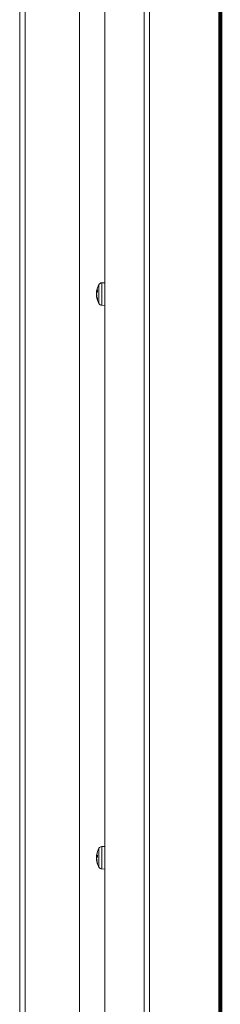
# Model space of a CAD drawing. Header units: millimetres. Extents: x -90830 to 24172, y -102460 to 73669.
# Tile 152 of 198: x 3635 to 3712, y 52595 to 52970. Entities that reach past the tile are written whole.
import ezdxf

# ---------------------------------------------------------------- set-up
doc = ezdxf.new("R2010")
doc.units = ezdxf.units.MM
doc.layers.add('Algemeen01', color=253, linetype='Continuous', lineweight=80)
doc.layers.add('at_Entity', color=253, linetype='Continuous', lineweight=9)

msp = doc.modelspace()

# ---------------------------------------------------------------- linework, layer by layer
at = {"layer": 'Algemeen01'}
msp.add_line((3711.54, 52219.82), (3711.54, 53719.82), dxfattribs=at)
at = {"layer": 'at_Entity'}
for p, q in [((3684.52, 52245.8), (3684.52, 53706.81)), ((3667.5, 52259.53), (3667.5, 53688.76)), ((3682.46, 53689.07), (3682.46, 52245.8)), ((3657.78, 52293.91), (3657.78, 53334.61)), ((3635.02, 53320.14), (3635.02, 52297.14)), ((3637.09, 52320.84), (3637.09, 53320.14)), ((3665.25, 52861.74), (3665.25, 52868.91)), ((3666.36, 52869.6), (3667.5, 52869.64)), ((3666.36, 52869.6), (3666.36, 52861.06)), ((3664.38, 52866.32), (3664.37, 52866.3)), ((3664.37, 52866.3), (3664.37, 52866.3)), ((3664.37, 52866.3), (3664.37, 52866.25)), ((3664.37, 52866.3), (3664.37, 52866.3)), ((3664.37, 52866.3), (3664.38, 52866.3)), ((3664.38, 52866.29), (3664.37, 52866.26)), ((3664.37, 52866.22), (3664.37, 52866.26)), ((3664.37, 52866.25), (3664.37, 52866.25)), ((3664.37, 52866.25), (3664.37, 52866.25)), ((3664.37, 52866.14), (3664.37, 52866.22)), ((3664.37, 52866.11), (3664.37, 52866.14)), ((3664.38, 52866.12), (3664.37, 52866.11)), ((3664.37, 52866.1), (3664.61, 52866.08)), ((3664.38, 52866), (3664.37, 52865.88)), ((3664.37, 52865.88), (3664.37, 52865.75)), ((3664.37, 52865.75), (3664.37, 52865.66)), ((3664.37, 52865.66), (3664.37, 52865.63)), ((3664.37, 52865.63), (3664.38, 52865.63)), ((3664.37, 52865.44), (3664.38, 52865.56)), ((3664.37, 52865.31), (3664.37, 52865.44)), ((3664.37, 52865.33), (3664.37, 52865.21)), ((3664.37, 52865.2), (3664.37, 52865.31)), ((3664.37, 52865.21), (3664.38, 52865.1)), ((3664.37, 52865.19), (3664.37, 52865.2)), ((3664.37, 52865.19), (3664.38, 52865.18)), ((3664.37, 52865), (3664.37, 52865.02)), ((3664.38, 52865.02), (3664.37, 52865.02)), ((3664.37, 52865.02), (3664.38, 52865.02)), ((3664.37, 52864.9), (3664.37, 52865)), ((3664.37, 52864.78), (3664.37, 52864.9)), ((3664.38, 52864.65), (3664.37, 52864.78)), ((3664.37, 52864.55), (3664.37, 52864.55)), ((3664.37, 52864.55), (3664.37, 52864.51)), ((3664.37, 52864.55), (3664.4, 52864.55)), ((3664.37, 52864.51), (3664.37, 52864.43)), ((3664.37, 52864.43), (3664.37, 52864.41)), ((3664.37, 52864.41), (3664.43, 52864.41)), ((3664.37, 52864.4), (3664.37, 52864.4)), ((3664.37, 52864.4), (3664.38, 52864.35)), ((3664.39, 52866.39), (3664.38, 52866.37)), ((3664.38, 52866.37), (3664.38, 52866.35)), ((3664.39, 52866.36), (3664.38, 52866.34)), ((3664.38, 52866.35), (3664.38, 52866.32)), ((3664.38, 52866.34), (3664.38, 52866.31)), ((3664.38, 52866.31), (3664.38, 52866.29)), ((3664.38, 52866.3), (3664.38, 52866.3)), ((3664.38, 52866.3), (3664.38, 52866.3)), ((3664.38, 52866.3), (3664.38, 52866.3)), ((3664.38, 52866.3), (3664.38, 52866.3)), ((3664.38, 52866.3), (3664.38, 52866.3)), ((3664.38, 52866.3), (3664.38, 52866.3)), ((3664.38, 52866.3), (3664.38, 52866.3)), ((3664.38, 52866.3), (3664.38, 52866.3)), ((3664.38, 52866.3), (3664.38, 52866.3)), ((3664.38, 52866.3), (3664.38, 52866.3)), ((3664.38, 52866.3), (3664.38, 52866.3)), ((3664.38, 52866.3), (3664.38, 52866.3)), ((3664.38, 52866.3), (3664.38, 52866.3)), ((3664.38, 52866.3), (3664.38, 52866.3)), ((3664.38, 52866.3), (3664.38, 52866.3)), ((3664.38, 52866.3), (3664.38, 52866.3)), ((3664.38, 52866.3), (3664.38, 52866.3)), ((3664.38, 52866.3), (3664.38, 52866.3)), ((3664.38, 52866.3), (3664.38, 52866.3)), ((3664.38, 52866.3), (3664.38, 52866.3)), ((3664.38, 52866.3), (3664.38, 52866.3)), ((3664.38, 52866.3), (3664.38, 52866.3)), ((3664.38, 52866.3), (3664.38, 52866.3)), ((3664.38, 52866.3), (3664.38, 52866.3)), ((3664.38, 52866.3), (3664.38, 52866.3)), ((3664.38, 52866.3), (3664.38, 52866.3)), ((3664.38, 52866.3), (3664.38, 52866.3)), ((3664.38, 52866.3), (3664.38, 52866.3)), ((3664.38, 52866.3), (3664.38, 52866.3)), ((3664.38, 52866.3), (3664.38, 52866.3)), ((3664.4, 52866.17), (3664.38, 52866.12)), ((3664.4, 52866.1), (3664.38, 52866)), ((3664.38, 52865.56), (3664.39, 52865.64)), ((3664.38, 52865.63), (3664.38, 52865.63)), ((3664.38, 52865.63), (3664.38, 52865.63)), ((3664.38, 52865.63), (3664.38, 52865.63)), ((3664.38, 52865.63), (3664.38, 52865.63)), ((3664.38, 52865.63), (3664.38, 52865.63)), ((3664.38, 52865.63), (3664.38, 52865.63)), ((3664.38, 52865.63), (3664.38, 52865.63)), ((3664.38, 52865.63), (3664.39, 52865.63)), ((3664.38, 52865.18), (3664.38, 52865.17)), ((3664.38, 52865.17), (3664.38, 52865.17)), ((3664.38, 52865.17), (3664.39, 52865.16)), ((3664.38, 52865.1), (3664.39, 52865.03)), ((3664.39, 52865.03), (3664.38, 52865.02)), ((3664.38, 52865.02), (3664.38, 52865.02)), ((3664.38, 52865.02), (3664.38, 52865.02)), ((3664.38, 52865.02), (3664.38, 52865.02)), ((3664.38, 52865.02), (3664.38, 52865.02)), ((3664.38, 52865.02), (3664.38, 52865.01)), ((3664.38, 52865.01), (3664.39, 52865.01)), ((3664.4, 52864.54), (3664.38, 52864.65)), ((3664.38, 52864.35), (3664.39, 52864.26)), ((3664.4, 52866.47), (3664.39, 52866.44)), ((3664.39, 52866.44), (3664.39, 52866.42)), ((3664.4, 52866.43), (3664.39, 52866.41)), ((3664.39, 52866.42), (3664.39, 52866.39)), ((3664.39, 52866.41), (3664.39, 52866.39)), ((3664.39, 52866.39), (3664.39, 52866.36)), ((3664.39, 52865.64), (3664.4, 52865.66)), ((3664.39, 52865.63), (3664.39, 52865.63)), ((3664.39, 52865.63), (3664.39, 52865.63)), ((3664.39, 52865.63), (3664.39, 52865.63)), ((3664.39, 52865.63), (3664.39, 52865.63)), ((3664.39, 52865.63), (3664.39, 52865.63)), ((3664.39, 52865.63), (3664.39, 52865.63)), ((3664.39, 52865.63), (3664.39, 52865.63)), ((3664.39, 52865.63), (3664.39, 52865.63)), ((3664.39, 52865.63), (3664.39, 52865.63)), ((3664.39, 52865.63), (3664.39, 52865.63)), ((3664.39, 52865.63), (3664.39, 52865.63)), ((3664.39, 52865.63), (3664.39, 52865.63)), ((3664.39, 52865.63), (3664.39, 52865.63)), ((3664.39, 52865.63), (3664.39, 52865.63)), ((3664.39, 52865.63), (3664.39, 52865.63)), ((3664.39, 52865.63), (3664.39, 52865.63)), ((3664.39, 52865.63), (3664.39, 52865.63)), ((3664.39, 52865.63), (3664.39, 52865.63)), ((3664.39, 52865.63), (3664.39, 52865.63)), ((3664.39, 52865.63), (3664.39, 52865.63)), ((3664.39, 52865.63), (3664.39, 52865.63)), ((3664.39, 52865.63), (3664.39, 52865.63)), ((3664.39, 52865.63), (3664.39, 52865.63)), ((3664.39, 52865.16), (3664.39, 52865.15)), ((3664.39, 52865.15), (3664.39, 52865.14)), ((3664.39, 52865.14), (3664.4, 52865.13)), ((3664.4, 52865.03), (3664.39, 52865.03)), ((3664.39, 52865.03), (3664.39, 52865.03)), ((3664.39, 52865.03), (3664.39, 52865.03)), ((3664.39, 52865.03), (3664.39, 52865.03)), ((3664.39, 52865.01), (3664.39, 52865.01)), ((3664.39, 52865.01), (3664.39, 52865)), ((3664.39, 52865), (3664.4, 52865)), ((3664.39, 52864.26), (3664.4, 52864.22)), ((3664.41, 52866.51), (3664.4, 52866.49)), ((3664.4, 52866.49), (3664.4, 52866.47)), ((3664.41, 52866.48), (3664.4, 52866.46)), ((3664.4, 52866.46), (3664.4, 52866.43)), ((3664.41, 52866.2), (3664.4, 52866.17)), ((3664.4, 52866.17), (3664.66, 52866.15)), ((3664.41, 52865.68), (3664.4, 52865.66)), ((3664.4, 52865.13), (3664.4, 52865.13)), ((3664.4, 52865.13), (3664.41, 52865.12)), ((3664.41, 52865.03), (3664.4, 52865.03)), ((3664.4, 52865.03), (3664.4, 52865.03)), ((3664.4, 52865.03), (3664.4, 52865.03)), ((3664.4, 52865.03), (3664.4, 52865.03)), ((3664.4, 52865), (3664.4, 52865)), ((3664.4, 52865), (3664.41, 52864.99)), ((3664.4, 52864.54), (3664.41, 52864.51)), ((3664.4, 52864.22), (3664.41, 52864.19)), ((3664.4, 52864.22), (3664.47, 52864.22)), ((3664.42, 52866.56), (3664.41, 52866.54)), ((3664.41, 52866.54), (3664.41, 52866.51)), ((3664.42, 52866.53), (3664.41, 52866.51)), ((3664.41, 52866.51), (3664.41, 52866.48)), ((3664.42, 52866.24), (3664.41, 52866.22)), ((3664.41, 52866.22), (3664.41, 52866.2)), ((3664.42, 52865.71), (3664.41, 52865.7)), ((3664.41, 52865.7), (3664.41, 52865.68)), ((3664.41, 52865.12), (3664.41, 52865.11)), ((3664.41, 52865.11), (3664.42, 52865.1)), ((3664.42, 52865.03), (3664.41, 52865.03)), ((3664.41, 52865.03), (3664.41, 52865.03)), ((3664.41, 52865.03), (3664.41, 52865.03)), ((3664.41, 52865.03), (3664.41, 52865.03)), ((3664.41, 52864.99), (3664.41, 52864.99)), ((3664.41, 52864.99), (3664.42, 52864.99)), ((3664.41, 52864.51), (3664.41, 52864.48)), ((3664.41, 52864.48), (3664.42, 52864.45)), ((3664.41, 52864.19), (3664.41, 52864.15)), ((3664.41, 52864.15), (3664.42, 52864.12)), ((3664.43, 52866.63), (3664.42, 52866.61)), ((3664.42, 52866.61), (3664.42, 52866.58)), ((3664.43, 52866.61), (3664.42, 52866.58)), ((3664.42, 52866.58), (3664.42, 52866.56)), ((3664.42, 52866.58), (3664.42, 52866.56)), ((3664.42, 52866.56), (3664.42, 52866.53)), ((3664.43, 52866.29), (3664.42, 52866.26)), ((3664.42, 52866.26), (3664.42, 52866.24)), ((3664.43, 52865.74), (3664.42, 52865.73)), ((3664.42, 52865.73), (3664.42, 52865.71)), ((3664.42, 52865.1), (3664.42, 52865.09)), ((3664.42, 52865.09), (3664.42, 52865.08)), ((3664.42, 52865.08), (3664.43, 52865.08)), ((3664.43, 52865.03), (3664.42, 52865.03)), ((3664.42, 52865.03), (3664.42, 52865.03)), ((3664.42, 52865.03), (3664.42, 52865.03)), ((3664.42, 52865.03), (3664.42, 52865.03)), ((3664.42, 52864.99), (3664.42, 52864.99)), ((3664.42, 52864.99), (3664.42, 52864.98)), ((3664.42, 52864.98), (3664.43, 52864.98)), ((3664.42, 52864.45), (3664.42, 52864.42)), ((3664.42, 52864.42), (3664.43, 52864.39)), ((3664.42, 52864.12), (3664.42, 52864.09)), ((3664.42, 52864.09), (3664.43, 52864.06)), ((3664.44, 52866.68), (3664.43, 52866.65)), ((3664.44, 52866.66), (3664.43, 52866.63)), ((3664.43, 52866.65), (3664.43, 52866.63)), ((3664.43, 52866.63), (3664.43, 52866.61)), ((3664.44, 52866.31), (3664.43, 52866.29)), ((3664.44, 52865.76), (3664.43, 52865.74)), ((3664.43, 52865.08), (3664.43, 52865.07)), ((3664.43, 52865.07), (3664.44, 52865.06)), ((3664.44, 52865.03), (3664.43, 52865.03)), ((3664.43, 52865.03), (3664.43, 52865.03)), ((3664.43, 52865.03), (3664.43, 52865.03)), ((3664.43, 52865.03), (3664.43, 52865.03)), ((3664.43, 52865.03), (3664.43, 52865.03)), ((3664.43, 52864.98), (3664.43, 52864.98)), ((3664.43, 52864.98), (3664.44, 52864.97)), ((3664.43, 52864.39), (3664.44, 52864.37)), ((3664.43, 52864.06), (3664.44, 52864.02)), ((3664.45, 52866.72), (3664.44, 52866.7)), ((3664.45, 52866.71), (3664.44, 52866.68)), ((3664.44, 52866.7), (3664.44, 52866.68)), ((3664.44, 52866.68), (3664.44, 52866.66)), ((3664.45, 52866.35), (3664.44, 52866.33)), ((3664.44, 52866.33), (3664.44, 52866.31)), ((3664.45, 52865.79), (3664.44, 52865.78)), ((3664.44, 52865.78), (3664.44, 52865.76)), ((3664.44, 52865.06), (3664.44, 52865.05)), ((3664.44, 52865.05), (3664.45, 52865.04)), ((3664.45, 52865.04), (3664.44, 52865.04)), ((3664.44, 52865.04), (3664.44, 52865.03)), ((3664.44, 52865.03), (3664.44, 52865.03)), ((3664.44, 52865.03), (3664.44, 52865.03)), ((3664.44, 52864.97), (3664.44, 52864.97)), ((3664.44, 52864.97), (3664.45, 52864.97)), ((3664.44, 52864.37), (3664.44, 52864.34)), ((3664.44, 52864.34), (3664.45, 52864.31)), ((3664.44, 52864.02), (3664.44, 52863.99)), ((3664.44, 52863.99), (3664.45, 52863.96)), ((3664.46, 52866.77), (3664.45, 52866.75)), ((3664.46, 52866.76), (3664.45, 52866.73)), ((3664.45, 52866.75), (3664.45, 52866.72)), ((3664.45, 52866.73), (3664.45, 52866.71)), ((3664.46, 52866.37), (3664.45, 52866.35)), ((3664.46, 52865.81), (3664.45, 52865.79)), ((3664.45, 52865.04), (3664.45, 52865.04)), ((3664.45, 52865.04), (3664.45, 52865.04)), ((3664.45, 52865.04), (3664.45, 52865.04)), ((3664.45, 52865.04), (3664.46, 52865.03)), ((3664.45, 52864.97), (3664.45, 52864.96)), ((3664.45, 52864.96), (3664.46, 52864.96)), ((3664.45, 52864.31), (3664.46, 52864.28)), ((3664.45, 52863.96), (3664.46, 52863.93)), ((3664.47, 52866.82), (3664.46, 52866.79)), ((3664.47, 52866.81), (3664.46, 52866.78)), ((3664.46, 52866.79), (3664.46, 52866.77)), ((3664.46, 52866.78), (3664.46, 52866.76)), ((3664.47, 52866.4), (3664.46, 52866.37)), ((3664.47, 52865.82), (3664.46, 52865.81)), ((3664.46, 52865.03), (3664.46, 52865.02)), ((3664.46, 52865.02), (3664.47, 52865.01)), ((3664.46, 52864.96), (3664.46, 52864.96)), ((3664.46, 52864.96), (3664.47, 52864.96)), ((3664.46, 52864.28), (3664.47, 52864.25)), ((3664.46, 52863.93), (3664.47, 52863.89)), ((3664.48, 52866.86), (3664.47, 52866.84)), ((3664.48, 52866.85), (3664.47, 52866.83)), ((3664.47, 52866.84), (3664.47, 52866.82)), ((3664.47, 52866.83), (3664.47, 52866.81)), ((3664.48, 52866.44), (3664.47, 52866.42)), ((3664.47, 52866.42), (3664.47, 52866.4)), ((3664.48, 52865.86), (3664.47, 52865.84)), ((3664.47, 52865.84), (3664.47, 52865.82)), ((3664.47, 52865.01), (3664.47, 52865)), ((3664.47, 52865), (3664.48, 52864.99)), ((3664.47, 52864.96), (3664.47, 52864.95)), ((3664.47, 52864.95), (3664.48, 52864.95)), ((3664.47, 52864.25), (3664.47, 52864.22)), ((3664.47, 52864.22), (3664.48, 52864.19)), ((3664.47, 52863.89), (3664.47, 52863.86)), ((3664.47, 52863.86), (3664.48, 52863.83)), ((3664.49, 52866.91), (3664.48, 52866.89)), ((3664.49, 52866.9), (3664.48, 52866.88)), ((3664.48, 52866.89), (3664.48, 52866.86)), ((3664.48, 52866.88), (3664.48, 52866.85)), ((3664.49, 52866.46), (3664.48, 52866.44)), ((3664.49, 52865.87), (3664.48, 52865.86)), ((3664.48, 52864.99), (3664.48, 52864.99)), ((3664.48, 52864.99), (3664.49, 52864.98)), ((3664.48, 52864.95), (3664.48, 52864.95)), ((3664.48, 52864.95), (3664.49, 52864.94)), ((3664.48, 52864.19), (3664.49, 52864.16)), ((3664.48, 52863.83), (3664.49, 52863.8)), ((3664.5, 52866.96), (3664.49, 52866.93)), ((3664.5, 52866.95), (3664.49, 52866.93)), ((3664.49, 52866.93), (3664.49, 52866.91)), ((3664.49, 52866.93), (3664.49, 52866.9)), ((3664.5, 52866.48), (3664.49, 52866.46)), ((3664.5, 52865.89), (3664.49, 52865.87)), ((3664.49, 52864.98), (3664.49, 52864.97)), ((3664.49, 52864.97), (3664.5, 52864.96)), ((3664.49, 52864.94), (3664.49, 52864.94)), ((3664.49, 52864.94), (3664.5, 52864.94)), ((3664.49, 52864.16), (3664.5, 52864.14)), ((3664.49, 52863.8), (3664.5, 52863.76)), ((3664.51, 52866.98), (3664.5, 52866.96)), ((3664.51, 52866.98), (3664.5, 52866.95)), ((3664.51, 52866.51), (3664.5, 52866.48)), ((3664.51, 52865.9), (3664.5, 52865.89)), ((3664.5, 52864.96), (3664.51, 52864.95)), ((3664.5, 52864.94), (3664.51, 52864.94)), ((3664.5, 52864.14), (3664.51, 52864.11)), ((3664.5, 52863.76), (3664.51, 52863.73)), ((3664.52, 52867.03), (3664.51, 52867)), ((3664.52, 52867.03), (3664.51, 52867)), ((3664.51, 52867), (3664.51, 52866.98)), ((3664.51, 52867), (3664.51, 52866.98)), ((3664.52, 52866.53), (3664.51, 52866.51)), ((3664.52, 52865.92), (3664.51, 52865.9)), ((3664.51, 52864.95), (3664.51, 52864.94)), ((3664.51, 52864.94), (3664.52, 52864.94)), ((3664.51, 52864.94), (3664.51, 52864.93)), ((3664.51, 52864.93), (3664.52, 52864.93)), ((3664.51, 52864.11), (3664.52, 52864.08)), ((3664.52, 52867.05), (3664.52, 52867.03)), ((3664.52, 52867.05), (3664.52, 52867.03)), ((3664.53, 52866.57), (3664.52, 52866.55)), ((3664.52, 52866.55), (3664.52, 52866.53)), ((3664.53, 52865.95), (3664.52, 52865.94)), ((3664.52, 52865.94), (3664.52, 52865.92)), ((3664.52, 52864.94), (3664.52, 52864.93)), ((3664.52, 52864.93), (3664.52, 52864.93)), ((3664.52, 52864.08), (3664.52, 52864.05)), ((3664.52, 52864.05), (3664.53, 52864.02)), ((3664.54, 52866.59), (3664.53, 52866.57)), ((3664.54, 52865.97), (3664.53, 52865.95)), ((3664.53, 52864.02), (3664.54, 52863.99)), ((3664.55, 52866.62), (3664.54, 52866.59)), ((3664.55, 52865.98), (3664.54, 52865.97)), ((3664.54, 52863.99), (3664.55, 52863.97)), ((3664.56, 52866.64), (3664.55, 52866.62)), ((3664.56, 52866), (3664.55, 52865.98)), ((3664.55, 52863.97), (3664.56, 52863.94)), ((3664.57, 52866.66), (3664.56, 52866.64)), ((3664.57, 52866.02), (3664.56, 52866)), ((3664.56, 52863.94), (3664.57, 52863.91)), ((3664.58, 52866.68), (3664.57, 52866.66)), ((3664.58, 52866.03), (3664.57, 52866.02)), ((3664.57, 52863.91), (3664.58, 52863.88)), ((3664.59, 52866.7), (3664.58, 52866.68)), ((3664.59, 52866.05), (3664.58, 52866.03)), ((3664.58, 52863.88), (3664.59, 52863.85)), ((3664.6, 52866.72), (3664.59, 52866.7)), ((3664.6, 52866.06), (3664.59, 52866.05)), ((3664.59, 52863.85), (3664.6, 52863.82)), ((3664.61, 52866.75), (3664.6, 52866.72)), ((3664.61, 52866.08), (3664.6, 52866.06)), ((3664.6, 52863.82), (3664.61, 52863.8)), ((3664.62, 52866.77), (3664.61, 52866.75)), ((3664.62, 52866.1), (3664.61, 52866.08)), ((3664.61, 52863.8), (3664.62, 52863.77)), ((3664.63, 52866.79), (3664.62, 52866.77)), ((3664.63, 52866.11), (3664.62, 52866.1)), ((3664.62, 52863.77), (3664.63, 52863.74)), ((3664.64, 52866.81), (3664.63, 52866.79)), ((3664.64, 52866.13), (3664.63, 52866.11)), ((3664.66, 52866.83), (3664.64, 52866.81)), ((3664.66, 52866.14), (3664.64, 52866.13)), ((3664.67, 52866.85), (3664.66, 52866.83)), ((3664.67, 52866.16), (3664.66, 52866.14)), ((3664.67, 52866.84), (3664.68, 52866.87)), ((3664.68, 52866.87), (3664.67, 52866.85)), ((3664.67, 52866.84), (3664.67, 52866.16)), ((3664.68, 52866.17), (3664.67, 52866.16)), ((3664.68, 52866.87), (3664.68, 52866.17)), ((3664.51, 52863.73), (3664.52, 52863.7)), ((3664.52, 52863.7), (3664.52, 52863.67)), ((3664.52, 52863.67), (3664.53, 52863.64)), ((3664.53, 52863.64), (3664.54, 52863.6)), ((3664.54, 52863.6), (3664.55, 52863.57)), ((3664.55, 52863.57), (3664.56, 52863.54)), ((3664.56, 52863.54), (3664.57, 52863.51)), ((3664.57, 52863.51), (3664.58, 52863.48)), ((3664.58, 52863.48), (3664.59, 52863.44)), ((3664.59, 52863.44), (3664.6, 52863.41)), ((3664.6, 52863.41), (3664.61, 52863.38)), ((3664.61, 52863.38), (3664.62, 52863.35)), ((3664.62, 52863.35), (3664.63, 52863.32)), ((3664.63, 52863.74), (3664.64, 52863.71)), ((3664.63, 52863.32), (3664.64, 52863.29)), ((3664.64, 52863.71), (3664.66, 52863.68)), ((3664.64, 52863.29), (3664.66, 52863.25)), ((3664.66, 52863.68), (3664.67, 52863.66)), ((3664.66, 52863.25), (3664.67, 52863.22)), ((3664.67, 52863.66), (3664.68, 52863.63)), ((3664.67, 52863.65), (3664.67, 52863.24)), ((3664.68, 52863.19), (3664.67, 52863.24)), ((3664.67, 52863.22), (3664.68, 52863.19)), ((3664.68, 52863.63), (3664.68, 52863.19)), ((3666.36, 52861.06), (3667.5, 52861.02)), ((3665.25, 52647.06), (3665.25, 52654.23)), ((3666.36, 52654.91), (3667.5, 52654.96)), ((3666.36, 52654.91), (3666.36, 52646.38)), ((3664.37, 52651.57), (3664.38, 52651.65)), ((3664.37, 52651.53), (3664.37, 52651.57)), ((3664.38, 52651.56), (3664.37, 52651.54)), ((3664.37, 52651.54), (3664.37, 52651.54)), ((3664.37, 52651.54), (3664.37, 52651.53)), ((3664.37, 52651.54), (3664.37, 52651.54)), ((3664.37, 52651.54), (3664.38, 52651.54)), ((3664.37, 52651.53), (3664.38, 52651.52)), ((3664.38, 52651.48), (3664.37, 52651.45)), ((3664.37, 52651.41), (3664.37, 52651.45)), ((3664.37, 52651.31), (3664.37, 52651.41)), ((3664.37, 52651.23), (3664.37, 52651.31)), ((3664.37, 52651.3), (3664.37, 52651.29)), ((3664.37, 52651.29), (3664.37, 52651.22)), ((3664.38, 52651.21), (3664.37, 52651.23)), ((3664.37, 52651.22), (3664.37, 52651.21)), ((3664.37, 52651.21), (3664.38, 52651.21)), ((3664.38, 52651.07), (3664.37, 52651.06)), ((3664.37, 52651.06), (3664.37, 52651.05)), ((3664.37, 52651.06), (3664.38, 52651.06)), ((3664.37, 52651.06), (3664.37, 52651.06)), ((3664.37, 52651.05), (3664.37, 52650.93)), ((3664.37, 52650.93), (3664.37, 52650.81)), ((3664.37, 52650.81), (3664.38, 52650.71)), ((3664.37, 52650.49), (3664.38, 52650.58)), ((3664.37, 52650.37), (3664.37, 52650.49)), ((3664.37, 52650.24), (3664.37, 52650.37)), ((3664.37, 52650.24), (3664.37, 52650.24)), ((3664.37, 52650.24), (3664.38, 52650.22)), ((3664.37, 52650.07), (3664.37, 52650.09)), ((3664.38, 52650.09), (3664.37, 52650.09)), ((3664.37, 52650.09), (3664.37, 52650.09)), ((3664.37, 52650.09), (3664.38, 52650.08)), ((3664.37, 52650), (3664.37, 52650.07)), ((3664.37, 52649.9), (3664.37, 52650)), ((3664.38, 52651.65), (3664.39, 52651.77)), ((3664.39, 52651.62), (3664.38, 52651.6)), ((3664.38, 52651.6), (3664.38, 52651.58)), ((3664.38, 52651.58), (3664.38, 52651.56)), ((3664.38, 52651.54), (3664.38, 52651.54)), ((3664.38, 52651.54), (3664.38, 52651.54)), ((3664.38, 52651.54), (3664.38, 52651.54)), ((3664.38, 52651.54), (3664.38, 52651.54)), ((3664.38, 52651.54), (3664.38, 52651.54)), ((3664.38, 52651.54), (3664.38, 52651.54)), ((3664.39, 52651.54), (3664.38, 52651.54)), ((3664.38, 52651.54), (3664.38, 52651.54)), ((3664.38, 52651.54), (3664.38, 52651.54)), ((3664.39, 52651.54), (3664.38, 52651.54)), ((3664.38, 52651.54), (3664.39, 52651.54)), ((3664.39, 52651.54), (3664.38, 52651.54)), ((3664.38, 52651.54), (3664.39, 52651.54)), ((3664.39, 52651.54), (3664.38, 52651.54)), ((3664.38, 52651.54), (3664.39, 52651.54)), ((3664.39, 52651.54), (3664.38, 52651.54)), ((3664.38, 52651.54), (3664.39, 52651.54)), ((3664.39, 52651.54), (3664.38, 52651.52)), ((3664.38, 52651.52), (3664.38, 52651.52)), ((3664.38, 52651.52), (3664.38, 52651.47)), ((3664.38, 52651.52), (3664.38, 52651.5)), ((3664.38, 52651.5), (3664.38, 52651.48)), ((3664.4, 52651.23), (3664.38, 52651.21)), ((3664.38, 52651.21), (3664.39, 52651.2)), ((3664.38, 52651.21), (3664.67, 52651.18)), ((3664.38, 52651.11), (3664.38, 52651.1)), ((3664.38, 52651.1), (3664.38, 52651.1)), ((3664.38, 52651.1), (3664.38, 52651.09)), ((3664.38, 52651.09), (3664.38, 52651.09)), ((3664.38, 52651.09), (3664.38, 52651.08)), ((3664.38, 52651.08), (3664.38, 52651.08)), ((3664.38, 52651.08), (3664.38, 52651.08)), ((3664.38, 52651.08), (3664.38, 52651.07)), ((3664.38, 52651.07), (3664.38, 52651.07)), ((3664.38, 52651.06), (3664.39, 52651.06)), ((3664.38, 52650.71), (3664.39, 52650.65)), ((3664.38, 52650.58), (3664.39, 52650.64)), ((3664.38, 52650.22), (3664.38, 52650.21)), ((3664.38, 52650.21), (3664.38, 52650.19)), ((3664.38, 52650.19), (3664.39, 52650.18)), ((3664.39, 52650.09), (3664.38, 52650.09)), ((3664.38, 52650.09), (3664.38, 52650.09)), ((3664.38, 52650.09), (3664.38, 52650.09)), ((3664.38, 52650.09), (3664.38, 52650.09)), ((3664.38, 52650.09), (3664.38, 52650.09)), ((3664.38, 52650.09), (3664.38, 52650.09)), ((3664.38, 52650.09), (3664.38, 52650.09)), ((3664.38, 52650.09), (3664.38, 52650.09)), ((3664.38, 52650.09), (3664.38, 52650.09)), ((3664.38, 52650.08), (3664.38, 52650.07)), ((3664.38, 52650.07), (3664.38, 52650.06)), ((3664.38, 52650.06), (3664.39, 52650.05)), ((3664.39, 52651.77), (3664.4, 52651.78)), ((3664.4, 52651.68), (3664.39, 52651.66)), ((3664.39, 52651.66), (3664.39, 52651.64)), ((3664.39, 52651.64), (3664.39, 52651.62)), ((3664.4, 52651.61), (3664.39, 52651.59)), ((3664.39, 52651.59), (3664.39, 52651.57)), ((3664.39, 52651.57), (3664.39, 52651.54)), ((3664.38, 52651.54), (3664.39, 52651.54)), ((3664.39, 52651.54), (3664.39, 52651.54)), ((3664.39, 52651.54), (3664.39, 52651.54)), ((3664.39, 52651.54), (3664.39, 52651.54)), ((3664.39, 52651.54), (3664.39, 52651.54)), ((3664.38, 52651.54), (3664.39, 52651.54)), ((3664.39, 52651.54), (3664.39, 52651.54)), ((3664.39, 52651.54), (3664.39, 52651.54)), ((3664.39, 52651.54), (3664.38, 52651.54)), ((3664.38, 52651.54), (3664.39, 52651.54)), ((3664.39, 52651.54), (3664.39, 52651.54)), ((3664.39, 52651.54), (3664.39, 52651.54)), ((3664.39, 52651.54), (3664.39, 52651.54)), ((3664.39, 52651.2), (3664.4, 52651.2)), ((3664.4, 52651.15), (3664.39, 52651.14)), ((3664.39, 52651.14), (3664.39, 52651.14)), ((3664.39, 52651.14), (3664.39, 52651.13)), ((3664.39, 52651.13), (3664.39, 52651.13)), ((3664.39, 52651.13), (3664.39, 52651.13)), ((3664.39, 52651.13), (3664.39, 52651.12)), ((3664.39, 52651.12), (3664.39, 52651.12)), ((3664.39, 52651.12), (3664.39, 52651.11)), ((3664.39, 52651.11), (3664.38, 52651.11)), ((3664.39, 52651.06), (3664.4, 52651.06)), ((3664.39, 52650.64), (3664.4, 52650.65)), ((3664.39, 52650.65), (3664.4, 52650.65)), ((3664.39, 52650.18), (3664.39, 52650.16)), ((3664.39, 52650.16), (3664.39, 52650.15)), ((3664.39, 52650.15), (3664.4, 52650.13)), ((3664.4, 52650.09), (3664.39, 52650.09)), ((3664.39, 52650.09), (3664.39, 52650.09)), ((3664.39, 52650.09), (3664.39, 52650.09)), ((3664.39, 52650.09), (3664.39, 52650.09)), ((3664.39, 52650.09), (3664.39, 52650.09)), ((3664.39, 52650.09), (3664.39, 52650.09)), ((3664.39, 52650.09), (3664.39, 52650.09)), ((3664.39, 52650.09), (3664.39, 52650.09)), ((3664.39, 52650.05), (3664.39, 52650.04)), ((3664.39, 52650.04), (3664.39, 52650.03)), ((3664.39, 52650.03), (3664.4, 52650.02)), ((3664.41, 52651.72), (3664.4, 52651.7)), ((3664.4, 52651.7), (3664.4, 52651.68)), ((3664.41, 52651.66), (3664.4, 52651.64)), ((3664.4, 52651.64), (3664.4, 52651.61)), ((3664.41, 52651.24), (3664.4, 52651.23)), ((3664.4, 52651.23), (3664.67, 52651.21)), ((3664.4, 52651.2), (3664.41, 52651.2)), ((3664.41, 52651.18), (3664.4, 52651.18)), ((3664.4, 52651.18), (3664.4, 52651.17)), ((3664.4, 52651.17), (3664.4, 52651.17)), ((3664.4, 52651.17), (3664.4, 52651.17)), ((3664.4, 52651.17), (3664.4, 52651.16)), ((3664.4, 52651.16), (3664.4, 52651.16)), ((3664.4, 52651.16), (3664.4, 52651.15)), ((3664.4, 52651.15), (3664.4, 52651.15)), ((3664.4, 52651.06), (3664.41, 52651.07)), ((3664.41, 52650.66), (3664.4, 52650.65)), ((3664.4, 52650.13), (3664.4, 52650.12)), ((3664.4, 52650.12), (3664.41, 52650.1)), ((3664.41, 52650.09), (3664.4, 52650.09)), ((3664.4, 52650.09), (3664.4, 52650.09)), ((3664.4, 52650.09), (3664.4, 52650.09)), ((3664.4, 52650.09), (3664.4, 52650.09)), ((3664.4, 52650.09), (3664.4, 52650.09)), ((3664.4, 52650.09), (3664.4, 52650.09)), ((3664.4, 52650.09), (3664.4, 52650.09)), ((3664.4, 52650.09), (3664.4, 52650.09)), ((3664.4, 52650.09), (3664.4, 52650.09)), ((3664.4, 52650.02), (3664.4, 52650)), ((3664.4, 52650), (3664.41, 52649.99)), ((3664.42, 52651.76), (3664.41, 52651.74)), ((3664.41, 52651.74), (3664.41, 52651.72)), ((3664.42, 52651.7), (3664.41, 52651.68)), ((3664.41, 52651.68), (3664.41, 52651.66)), ((3664.42, 52651.27), (3664.41, 52651.26)), ((3664.41, 52651.26), (3664.41, 52651.24)), ((3664.41, 52651.2), (3664.42, 52651.2)), ((3664.41, 52651.2), (3664.41, 52651.2)), ((3664.41, 52651.2), (3664.41, 52651.19)), ((3664.41, 52651.19), (3664.41, 52651.19)), ((3664.41, 52651.19), (3664.41, 52651.18)), ((3664.41, 52651.07), (3664.42, 52651.07)), ((3664.42, 52650.67), (3664.41, 52650.66)), ((3664.41, 52650.66), (3664.41, 52650.66)), ((3664.41, 52650.1), (3664.41, 52650.09)), ((3664.41, 52650.09), (3664.41, 52650.09)), ((3664.41, 52650.09), (3664.41, 52650.09)), ((3664.41, 52650.09), (3664.41, 52650.09)), ((3664.41, 52650.09), (3664.41, 52650.09)), ((3664.41, 52650.09), (3664.42, 52650.08)), ((3664.43, 52651.82), (3664.42, 52651.8)), ((3664.42, 52651.8), (3664.42, 52651.78)), ((3664.42, 52651.78), (3664.42, 52651.76)), ((3664.43, 52651.77), (3664.42, 52651.75)), ((3664.42, 52651.75), (3664.42, 52651.73)), ((3664.42, 52651.73), (3664.42, 52651.7)), ((3664.43, 52651.3), (3664.42, 52651.28)), ((3664.42, 52651.28), (3664.42, 52651.27)), ((3664.42, 52651.2), (3664.43, 52651.2)), ((3664.42, 52651.07), (3664.43, 52651.07)), ((3664.43, 52650.68), (3664.42, 52650.67)), ((3664.42, 52650.67), (3664.42, 52650.67)), ((3664.42, 52650.08), (3664.42, 52650.06)), ((3664.42, 52650.06), (3664.42, 52650.05)), ((3664.42, 52650.05), (3664.43, 52650.03)), ((3664.44, 52651.86), (3664.43, 52651.84)), ((3664.43, 52651.84), (3664.43, 52651.82)), ((3664.44, 52651.82), (3664.43, 52651.8)), ((3664.43, 52651.8), (3664.43, 52651.77)), ((3664.44, 52651.31), (3664.43, 52651.3)), ((3664.43, 52651.2), (3664.44, 52651.2)), ((3664.43, 52651.07), (3664.44, 52651.07)), ((3664.44, 52650.69), (3664.43, 52650.68)), ((3664.43, 52650.03), (3664.43, 52650.02)), ((3664.43, 52650.02), (3664.44, 52650)), ((3664.45, 52651.9), (3664.44, 52651.88)), ((3664.44, 52651.88), (3664.44, 52651.86)), ((3664.45, 52651.86), (3664.44, 52651.84)), ((3664.44, 52651.84), (3664.44, 52651.82)), ((3664.45, 52651.33), (3664.44, 52651.32)), ((3664.44, 52651.32), (3664.44, 52651.31)), ((3664.44, 52651.2), (3664.45, 52651.2)), ((3664.44, 52651.07), (3664.45, 52651.07)), ((3664.45, 52650.7), (3664.44, 52650.69)), ((3664.44, 52650.69), (3664.44, 52650.69)), ((3664.44, 52650), (3664.44, 52649.99)), ((3664.46, 52651.94), (3664.45, 52651.92)), ((3664.45, 52651.92), (3664.45, 52651.9)), ((3664.46, 52651.91), (3664.45, 52651.89)), ((3664.45, 52651.89), (3664.45, 52651.86)), ((3664.46, 52651.35), (3664.45, 52651.33)), ((3664.45, 52651.2), (3664.46, 52651.2)), ((3664.45, 52651.07), (3664.46, 52651.08)), ((3664.46, 52650.7), (3664.45, 52650.7)), ((3664.47, 52651.98), (3664.46, 52651.96)), ((3664.46, 52651.96), (3664.46, 52651.94)), ((3664.47, 52651.96), (3664.46, 52651.93)), ((3664.46, 52651.93), (3664.46, 52651.91)), ((3664.47, 52651.36), (3664.46, 52651.35)), ((3664.46, 52651.2), (3664.47, 52651.19)), ((3664.46, 52651.08), (3664.47, 52651.08)), ((3664.47, 52650.71), (3664.46, 52650.7)), ((3664.48, 52652.02), (3664.47, 52652)), ((3664.47, 52652), (3664.47, 52651.98)), ((3664.48, 52652), (3664.47, 52651.98)), ((3664.47, 52651.98), (3664.47, 52651.96)), ((3664.48, 52651.39), (3664.47, 52651.37)), ((3664.47, 52651.37), (3664.47, 52651.36)), ((3664.47, 52651.19), (3664.48, 52651.19)), ((3664.47, 52651.08), (3664.48, 52651.08)), ((3664.48, 52650.72), (3664.47, 52650.72)), ((3664.47, 52650.72), (3664.47, 52650.71)), ((3664.49, 52652.06), (3664.48, 52652.04)), ((3664.49, 52652.05), (3664.48, 52652.02)), ((3664.48, 52652.04), (3664.48, 52652.02)), ((3664.48, 52652.02), (3664.48, 52652)), ((3664.49, 52651.4), (3664.48, 52651.39)), ((3664.48, 52651.19), (3664.49, 52651.19)), ((3664.48, 52651.08), (3664.49, 52651.08)), ((3664.49, 52650.73), (3664.48, 52650.72)), ((3664.5, 52652.1), (3664.49, 52652.08)), ((3664.5, 52652.09), (3664.49, 52652.07)), ((3664.49, 52652.08), (3664.49, 52652.06)), ((3664.49, 52652.07), (3664.49, 52652.05)), ((3664.5, 52651.41), (3664.49, 52651.4)), ((3664.49, 52651.19), (3664.5, 52651.19)), ((3664.49, 52651.08), (3664.5, 52651.08)), ((3664.5, 52650.73), (3664.49, 52650.73)), ((3664.51, 52652.12), (3664.5, 52652.1)), ((3664.51, 52652.11), (3664.5, 52652.09)), ((3664.51, 52651.42), (3664.5, 52651.41)), ((3664.5, 52651.19), (3664.51, 52651.19)), ((3664.5, 52651.08), (3664.51, 52651.09)), ((3664.51, 52650.74), (3664.5, 52650.73)), ((3664.52, 52652.16), (3664.51, 52652.14)), ((3664.52, 52652.16), (3664.51, 52652.14)), ((3664.51, 52652.14), (3664.51, 52652.12)), ((3664.51, 52652.14), (3664.51, 52652.11)), ((3664.52, 52651.44), (3664.51, 52651.42)), ((3664.51, 52651.19), (3664.52, 52651.19)), ((3664.51, 52651.09), (3664.52, 52651.09)), ((3664.52, 52650.75), (3664.51, 52650.74)), ((3664.52, 52652.18), (3664.52, 52652.16)), ((3664.52, 52652.18), (3664.52, 52652.16)), ((3664.53, 52651.46), (3664.52, 52651.45)), ((3664.52, 52651.45), (3664.52, 52651.44)), ((3664.52, 52651.19), (3664.53, 52651.19)), ((3664.52, 52651.09), (3664.53, 52651.09)), ((3664.53, 52650.76), (3664.52, 52650.75)), ((3664.52, 52650.75), (3664.52, 52650.75)), ((3664.54, 52651.48), (3664.53, 52651.46)), ((3664.53, 52651.19), (3664.54, 52651.19)), ((3664.53, 52651.09), (3664.54, 52651.09)), ((3664.54, 52650.76), (3664.53, 52650.76)), ((3664.55, 52651.49), (3664.54, 52651.48)), ((3664.54, 52651.19), (3664.55, 52651.19)), ((3664.54, 52651.09), (3664.55, 52651.09)), ((3664.55, 52650.77), (3664.54, 52650.76)), ((3664.56, 52651.5), (3664.55, 52651.49)), ((3664.55, 52651.19), (3664.55, 52651.18)), ((3664.55, 52651.18), (3664.56, 52651.18)), ((3664.55, 52651.09), (3664.56, 52651.1)), ((3664.55, 52651.09), (3664.55, 52651.09)), ((3664.56, 52650.78), (3664.55, 52650.77)), ((3664.57, 52651.51), (3664.56, 52651.5)), ((3664.56, 52651.18), (3664.57, 52651.18)), ((3664.56, 52651.1), (3664.57, 52651.1)), ((3664.57, 52650.78), (3664.56, 52650.78)), ((3664.58, 52651.53), (3664.57, 52651.51)), ((3664.57, 52651.18), (3664.58, 52651.18)), ((3664.57, 52651.1), (3664.58, 52651.1)), ((3664.58, 52650.79), (3664.57, 52650.78)), ((3664.59, 52651.54), (3664.58, 52651.53)), ((3664.58, 52651.18), (3664.59, 52651.18)), ((3664.58, 52651.1), (3664.59, 52651.1)), ((3664.59, 52650.79), (3664.58, 52650.79)), ((3664.6, 52651.55), (3664.59, 52651.54)), ((3664.59, 52651.18), (3664.6, 52651.18)), ((3664.59, 52651.1), (3664.6, 52651.1)), ((3664.6, 52650.8), (3664.59, 52650.79)), ((3664.61, 52651.56), (3664.6, 52651.55)), ((3664.6, 52651.18), (3664.61, 52651.18)), ((3664.6, 52651.1), (3664.61, 52651.11)), ((3664.61, 52650.81), (3664.6, 52650.8)), ((3664.62, 52651.58), (3664.61, 52651.56)), ((3664.61, 52651.18), (3664.62, 52651.18)), ((3664.61, 52651.11), (3664.62, 52651.11)), ((3664.62, 52650.81), (3664.61, 52650.81)), ((3664.63, 52651.59), (3664.62, 52651.58)), ((3664.62, 52651.18), (3664.63, 52651.18)), ((3664.62, 52651.11), (3664.63, 52651.11)), ((3664.63, 52650.82), (3664.62, 52650.81)), ((3664.64, 52651.6), (3664.63, 52651.59)), ((3664.63, 52651.18), (3664.63, 52651.17)), ((3664.63, 52651.17), (3664.64, 52651.17)), ((3664.63, 52651.11), (3664.63, 52651.11)), ((3664.63, 52651.11), (3664.64, 52651.11)), ((3664.64, 52650.82), (3664.63, 52650.82)), ((3664.66, 52651.61), (3664.64, 52651.6)), ((3664.64, 52651.17), (3664.65, 52651.17)), ((3664.64, 52651.11), (3664.65, 52651.12)), ((3664.66, 52650.83), (3664.64, 52650.82)), ((3664.65, 52651.17), (3664.66, 52651.17)), ((3664.65, 52651.12), (3664.66, 52651.12)), ((3664.67, 52651.63), (3664.66, 52651.61)), ((3664.66, 52651.17), (3664.67, 52651.17)), ((3664.66, 52651.12), (3664.67, 52651.12)), ((3664.67, 52650.84), (3664.66, 52650.83)), ((3664.67, 52651.62), (3664.68, 52651.64)), ((3664.68, 52651.64), (3664.67, 52651.63)), ((3664.67, 52651.62), (3664.67, 52650.84)), ((3664.68, 52650.84), (3664.67, 52650.84)), ((3664.68, 52651.64), (3664.68, 52650.84)), ((3664.37, 52650), (3664.37, 52649.99)), ((3664.37, 52649.99), (3664.37, 52649.88)), ((3664.38, 52649.77), (3664.37, 52649.9)), ((3664.37, 52649.88), (3664.37, 52649.84)), ((3664.37, 52649.84), (3664.37, 52649.84)), ((3664.37, 52649.84), (3664.37, 52649.84)), ((3664.37, 52649.84), (3664.37, 52649.84)), ((3664.37, 52649.84), (3664.37, 52649.84)), ((3664.37, 52649.84), (3664.37, 52649.84)), ((3664.37, 52649.84), (3664.37, 52649.84)), ((3664.37, 52649.84), (3664.37, 52649.84)), ((3664.37, 52649.84), (3664.37, 52649.84)), ((3664.37, 52649.84), (3664.37, 52649.84)), ((3664.37, 52649.84), (3664.37, 52649.84)), ((3664.37, 52649.84), (3664.37, 52649.84)), ((3664.37, 52649.84), (3664.37, 52649.84)), ((3664.37, 52649.84), (3664.37, 52649.84)), ((3664.37, 52649.84), (3664.37, 52649.84)), ((3664.37, 52649.84), (3664.37, 52649.84)), ((3664.37, 52649.84), (3664.37, 52649.84)), ((3664.37, 52649.84), (3664.37, 52649.84)), ((3664.37, 52649.84), (3664.37, 52649.84)), ((3664.37, 52649.84), (3664.37, 52649.84)), ((3664.37, 52649.84), (3664.37, 52649.84)), ((3664.37, 52649.84), (3664.37, 52649.84)), ((3664.37, 52649.84), (3664.37, 52649.84)), ((3664.37, 52649.84), (3664.37, 52649.84)), ((3664.37, 52649.84), (3664.37, 52649.84)), ((3664.37, 52649.84), (3664.37, 52649.84)), ((3664.37, 52649.84), (3664.37, 52649.84)), ((3664.37, 52649.84), (3664.37, 52649.84)), ((3664.37, 52649.84), (3664.37, 52649.84)), ((3664.37, 52649.84), (3664.37, 52649.84)), ((3664.37, 52649.84), (3664.37, 52649.84)), ((3664.37, 52649.84), (3664.37, 52649.84)), ((3664.37, 52649.84), (3664.37, 52649.84)), ((3664.37, 52649.84), (3664.37, 52649.84)), ((3664.37, 52649.84), (3664.37, 52649.84)), ((3664.37, 52649.84), (3664.37, 52649.84)), ((3664.37, 52649.84), (3664.37, 52649.83)), ((3664.37, 52649.83), (3664.37, 52649.83)), ((3664.37, 52649.83), (3664.37, 52649.83)), ((3664.37, 52649.83), (3664.37, 52649.83)), ((3664.37, 52649.83), (3664.38, 52649.83)), ((3664.38, 52649.83), (3664.37, 52649.83)), ((3664.37, 52649.83), (3664.37, 52649.83)), ((3664.37, 52649.83), (3664.37, 52649.83)), ((3664.37, 52649.83), (3664.37, 52649.83)), ((3664.37, 52649.83), (3664.38, 52649.83)), ((3664.38, 52649.83), (3664.37, 52649.83)), ((3664.37, 52649.83), (3664.38, 52649.83)), ((3664.38, 52649.83), (3664.37, 52649.83)), ((3664.37, 52649.83), (3664.38, 52649.83)), ((3664.37, 52649.83), (3664.37, 52649.83)), ((3664.37, 52649.83), (3664.37, 52649.83)), ((3664.37, 52649.83), (3664.38, 52649.83)), ((3664.38, 52649.83), (3664.37, 52649.83)), ((3664.37, 52649.83), (3664.38, 52649.83)), ((3664.38, 52649.83), (3664.37, 52649.83)), ((3664.37, 52649.83), (3664.37, 52649.83)), ((3664.37, 52649.83), (3664.37, 52649.83)), ((3664.37, 52649.77), (3664.37, 52649.76)), ((3664.37, 52649.77), (3664.38, 52649.77)), ((3664.37, 52649.76), (3664.37, 52649.72)), ((3664.37, 52649.72), (3664.38, 52649.64)), ((3664.38, 52649.83), (3664.37, 52649.83)), ((3664.37, 52649.83), (3664.38, 52649.83)), ((3664.38, 52649.83), (3664.37, 52649.83)), ((3664.37, 52649.83), (3664.38, 52649.83)), ((3664.38, 52649.83), (3664.38, 52649.83)), ((3664.38, 52649.83), (3664.37, 52649.83)), ((3664.37, 52649.83), (3664.37, 52649.83)), ((3664.4, 52649.65), (3664.38, 52649.77)), ((3664.38, 52649.64), (3664.39, 52649.53)), ((3664.39, 52649.53), (3664.4, 52649.49)), ((3664.4, 52649.65), (3664.41, 52649.61)), ((3664.4, 52649.49), (3664.41, 52649.45)), ((3664.4, 52649.49), (3664.43, 52649.49)), ((3664.41, 52649.99), (3664.41, 52649.98)), ((3664.41, 52649.98), (3664.42, 52649.97)), ((3664.41, 52649.61), (3664.41, 52649.58)), ((3664.41, 52649.58), (3664.42, 52649.54)), ((3664.41, 52649.45), (3664.41, 52649.42)), ((3664.41, 52649.42), (3664.42, 52649.38)), ((3664.42, 52649.97), (3664.42, 52649.96)), ((3664.42, 52649.96), (3664.42, 52649.95)), ((3664.42, 52649.95), (3664.43, 52649.94)), ((3664.42, 52649.54), (3664.42, 52649.51)), ((3664.42, 52649.51), (3664.43, 52649.48)), ((3664.42, 52649.38), (3664.42, 52649.35)), ((3664.42, 52649.35), (3664.43, 52649.31)), ((3664.43, 52649.94), (3664.43, 52649.93)), ((3664.43, 52649.93), (3664.44, 52649.92)), ((3664.43, 52649.48), (3664.44, 52649.44)), ((3664.43, 52649.31), (3664.44, 52649.27)), ((3664.44, 52649.99), (3664.45, 52649.97)), ((3664.44, 52649.92), (3664.44, 52649.91)), ((3664.44, 52649.91), (3664.45, 52649.9)), ((3664.44, 52649.44), (3664.44, 52649.41)), ((3664.44, 52649.41), (3664.45, 52649.38)), ((3664.44, 52649.27), (3664.44, 52649.24)), ((3664.44, 52649.24), (3664.45, 52649.2)), ((3664.45, 52649.97), (3664.45, 52649.96)), ((3664.45, 52649.96), (3664.46, 52649.94)), ((3664.45, 52649.9), (3664.45, 52649.89)), ((3664.45, 52649.89), (3664.46, 52649.89)), ((3664.45, 52649.38), (3664.46, 52649.34)), ((3664.45, 52649.2), (3664.46, 52649.17)), ((3664.46, 52649.94), (3664.46, 52649.93)), ((3664.46, 52649.93), (3664.47, 52649.91)), ((3664.46, 52649.89), (3664.46, 52649.88)), ((3664.46, 52649.88), (3664.47, 52649.87)), ((3664.46, 52649.34), (3664.47, 52649.31)), ((3664.46, 52649.17), (3664.47, 52649.13)), ((3664.47, 52649.91), (3664.47, 52649.9)), ((3664.47, 52649.9), (3664.48, 52649.89)), ((3664.47, 52649.87), (3664.47, 52649.86)), ((3664.47, 52649.86), (3664.48, 52649.85)), ((3664.47, 52649.31), (3664.47, 52649.27)), ((3664.47, 52649.27), (3664.48, 52649.24)), ((3664.47, 52649.13), (3664.47, 52649.09)), ((3664.47, 52649.09), (3664.48, 52649.06)), ((3664.48, 52649.89), (3664.48, 52649.87)), ((3664.48, 52649.87), (3664.49, 52649.86)), ((3664.48, 52649.85), (3664.48, 52649.84)), ((3664.48, 52649.84), (3664.49, 52649.83)), ((3664.48, 52649.24), (3664.49, 52649.21)), ((3664.48, 52649.06), (3664.49, 52649.02)), ((3664.49, 52649.86), (3664.49, 52649.84)), ((3664.49, 52649.84), (3664.5, 52649.83)), ((3664.49, 52649.83), (3664.49, 52649.82)), ((3664.49, 52649.82), (3664.5, 52649.81)), ((3664.49, 52649.21), (3664.5, 52649.17)), ((3664.49, 52649.02), (3664.5, 52648.99)), ((3664.5, 52649.83), (3664.51, 52649.81)), ((3664.5, 52649.81), (3664.51, 52649.8)), ((3664.5, 52649.17), (3664.51, 52649.14)), ((3664.5, 52648.99), (3664.51, 52648.95)), ((3664.51, 52649.81), (3664.51, 52649.8)), ((3664.51, 52649.8), (3664.52, 52649.78)), ((3664.51, 52649.8), (3664.51, 52649.79)), ((3664.51, 52649.79), (3664.52, 52649.78)), ((3664.51, 52649.14), (3664.52, 52649.11)), ((3664.51, 52648.95), (3664.52, 52648.92)), ((3664.52, 52649.78), (3664.52, 52649.77)), ((3664.52, 52649.78), (3664.52, 52649.77)), ((3664.52, 52649.11), (3664.52, 52649.07)), ((3664.52, 52649.07), (3664.53, 52649.04)), ((3664.52, 52648.92), (3664.52, 52648.88)), ((3664.52, 52648.88), (3664.53, 52648.85)), ((3664.53, 52649.04), (3664.54, 52649)), ((3664.53, 52648.85), (3664.54, 52648.81)), ((3664.54, 52649), (3664.55, 52648.97)), ((3664.54, 52648.81), (3664.55, 52648.78)), ((3664.55, 52648.97), (3664.56, 52648.94)), ((3664.55, 52648.78), (3664.56, 52648.74)), ((3664.56, 52648.94), (3664.57, 52648.9)), ((3664.56, 52648.74), (3664.57, 52648.71)), ((3664.57, 52648.9), (3664.58, 52648.87)), ((3664.57, 52648.71), (3664.58, 52648.67)), ((3664.58, 52648.87), (3664.59, 52648.84)), ((3664.58, 52648.67), (3664.59, 52648.64)), ((3664.59, 52648.84), (3664.6, 52648.8)), ((3664.59, 52648.64), (3664.6, 52648.6)), ((3664.6, 52648.8), (3664.61, 52648.77)), ((3664.6, 52648.6), (3664.61, 52648.57)), ((3664.61, 52648.77), (3664.62, 52648.74)), ((3664.61, 52648.57), (3664.62, 52648.53)), ((3664.62, 52648.74), (3664.63, 52648.71)), ((3664.62, 52648.53), (3664.63, 52648.5)), ((3664.63, 52648.71), (3664.64, 52648.67)), ((3664.63, 52648.5), (3664.64, 52648.46)), ((3664.64, 52648.67), (3664.66, 52648.64)), ((3664.64, 52648.46), (3664.66, 52648.43)), ((3664.66, 52648.64), (3664.67, 52648.61)), ((3664.66, 52648.43), (3664.67, 52648.39)), ((3664.67, 52648.61), (3664.68, 52648.57)), ((3664.67, 52648.6), (3664.67, 52648.42)), ((3664.68, 52648.36), (3664.67, 52648.42)), ((3664.67, 52648.39), (3664.68, 52648.36)), ((3664.68, 52648.57), (3664.68, 52648.36)), ((3666.36, 52646.38), (3667.5, 52646.34))]:
    msp.add_line(p, q, dxfattribs=at)
for centre, major_axis, start_param, end_param in [((3671.01, 52865.33), (0, -7), 4.174979, 4.580204), ((3666.4, 52868.2), (0, -1.4), 3.176499, 4.174979), ((3671.01, 52865.33), (0, -7), 4.844574, 5.249799), ((3666.4, 52862.46), (0, -1.4), 5.249799, 6.248279), ((3671.01, 52650.65), (0, -7), 4.174979, 4.549728), ((3666.4, 52653.51), (0, -1.4), 3.176499, 4.174979), ((3671.01, 52650.65), (0, -7), 4.878359, 5.249799), ((3666.4, 52647.78), (0, -1.4), 5.249799, 6.248279)]:
    msp.add_ellipse(centre, major_axis=major_axis, ratio=0.957153, start_param=start_param, end_param=end_param, dxfattribs=at)

doc.saveas('drawing.dxf')
